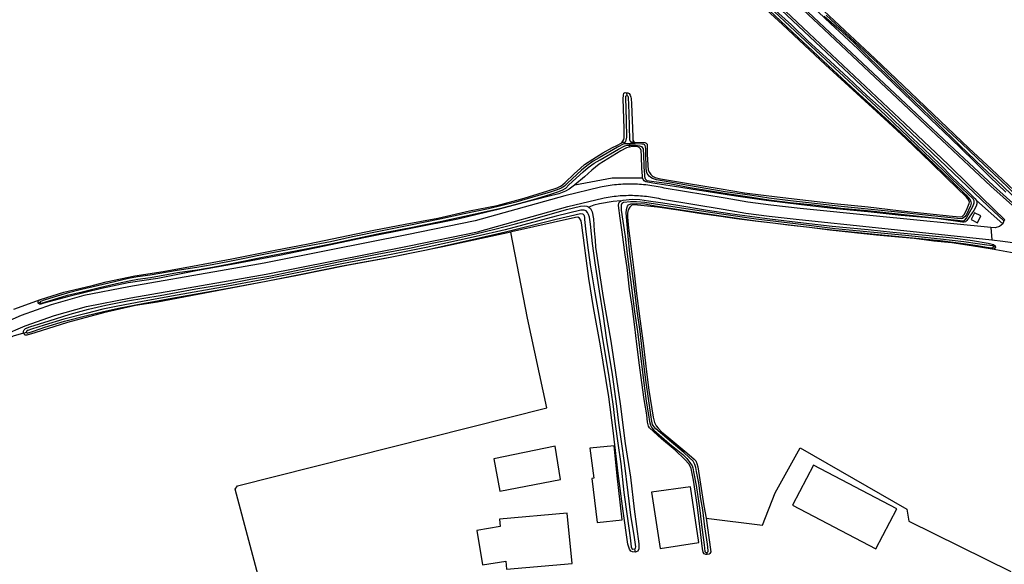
# Model space of a CAD drawing. Header units: metres. Extents: x 174423 to 175128, y 462196 to 462742.
# Tile 132 of 137: x 175068.79 to 175071.43, y 462728.65 to 462730.11. Entities that reach past the tile are written whole.
import ezdxf

# ---------------------------------------------------------------- set-up
doc = ezdxf.new("R2010")
doc.units = ezdxf.units.M
doc.layers.add('N-XX-AL-LIJN_0.20-G', color=7, linetype='Continuous', lineweight=25)

# ---------------------------------------------------------------- blocks, each defined once
blk = doc.blocks.new('Situatie')
at = {"lineweight": -3}
for p, q in [((14.3703, 16.2985), (14.3709, 16.2905)), ((14.3666, 16.166), (14.3578, 16.1643)), ((14.378, 16.1614), (14.3628, 16.1612)), ((14.3778, 16.1528), (14.378, 16.158)), ((14.3931, 16.1615), (14.378, 16.1614)), ((14.378, 16.1614), (14.378, 16.158)), ((14.3805, 16.1676), (14.3913, 16.1665)), ((15.3061, 16.0099), (15.3769, 15.9479)), ((15.3446, 15.9375), (15.3476, 15.9051)), ((15.3793, 15.9552), (15.3769, 15.9479)), ((15.3569, 15.8851), (15.3514, 15.8862)), ((12.802, 15.7371), (12.7969, 15.7354)), ((12.7652, 15.6574), (12.7579, 15.6539)), ((14.3946, 15.0686), (14.3925, 15.0772)), ((14.5845, 15.068), (14.586, 15.0622))]:
    blk.add_line(p, q, dxfattribs=at)
for points in [[(14.8836, 16.5309), (14.9543, 16.4651), (15.0339, 16.3903), (15.1296, 16.2987), (15.2086, 16.2228), (15.2854, 16.1503), (15.3461, 16.0938), (15.4073, 16.0368)], [(14.294, 17.745), (14.3077, 17.5588), (14.324, 17.3194), (14.3331, 17.2274), (14.3439, 17.1625), (14.3629, 17.0887), (14.3891, 17.015), (14.4247, 16.938), (14.4599, 16.8773), (14.5002, 16.8168), (14.5507, 16.7547), (14.6246, 16.6794), (14.8577, 16.4576), (15.1155, 16.2149), (15.2302, 16.106), (15.2896, 16.0485), (15.382, 15.9581), (15.3793, 15.9552)], [(15.4356, 15.9669), (15.3449, 16.0484), (15.1261, 16.2534), (14.8976, 16.4685), (14.7161, 16.6394), (14.6228, 16.7314), (14.5646, 16.7931), (14.5267, 16.841), (14.4921, 16.8926), (14.4616, 16.9441), (14.4336, 17.0002), (14.4071, 17.0669), (14.3891, 17.1261), (14.3741, 17.1923), (14.3666, 17.2425), (14.3567, 17.3514), (14.3293, 17.7476)], [(15.4356, 15.9669), (15.4389, 15.9706), (15.3508, 16.05), (15.2475, 16.1463), (14.7404, 16.6237), (14.6792, 16.6822), (14.6377, 16.7236), (14.5961, 16.7661), (14.5644, 16.8013), (14.5325, 16.8418), (14.5028, 16.8851), (14.4717, 16.9357), (14.4497, 16.978), (14.4409, 16.9962), (14.422, 17.0408), (14.4051, 17.0895), (14.3894, 17.1458), (14.3752, 17.2156), (14.3646, 17.3181), (14.3582, 17.4059), (14.3347, 17.748)], [(15.3847, 16.0323), (15.3419, 16.0736), (15.2982, 16.1167), (15.2366, 16.177), (15.1839, 16.2268), (15.1091, 16.2991), (15.0364, 16.3699), (14.9886, 16.4159), (14.9153, 16.4834), (14.868, 16.5291)], [(14.8992, 16.5036), (14.9378, 16.4694), (14.9787, 16.4315), (15.0166, 16.3949), (15.0965, 16.3168), (15.163, 16.2535), (15.1998, 16.2181), (15.262, 16.1569), (15.3226, 16.0995), (15.3618, 16.0625), (15.4165, 16.0101)], [(15.4216, 16.0153), (15.3669, 16.0678), (15.3276, 16.1048), (15.267, 16.1622), (15.2041, 16.221), (15.1673, 16.2577), (15.1075, 16.3137), (15.0419, 16.3773), (14.9799, 16.4357), (14.9543, 16.4599), (14.9042, 16.5057)], [(12.7316, 15.7188), (12.8025, 15.7448), (12.8653, 15.7647), (12.9372, 15.7819), (12.9441, 15.7833), (12.9782, 15.7921), (13.0554, 15.8084), (13.1306, 15.8198), (13.2234, 15.8368), (13.3149, 15.8538), (13.4306, 15.8772), (13.519, 15.8943), (13.6047, 15.9121), (13.6945, 15.9306), (13.7782, 15.9465), (13.8655, 15.9631), (13.9506, 15.9822), (14.0238, 15.9967), (14.096, 16.0162), (14.1599, 16.0357), (14.185, 16.0439), (14.194, 16.0487), (14.1988, 16.052), (14.2063, 16.0581), (14.2301, 16.0817), (14.2472, 16.0966), (14.2579, 16.1062), (14.2801, 16.1209), (14.3069, 16.1374), (14.3329, 16.1518), (14.3445, 16.1573), (14.3578, 16.1643), (14.3607, 16.1687), (14.3628, 16.1733), (14.3639, 16.1778), (14.3639, 16.1859), (14.3642, 16.2029), (14.3616, 16.2824), (14.3617, 16.2921), (14.3628, 16.2968), (14.3667, 16.2987), (14.3703, 16.2985), (14.3738, 16.2984), (14.3769, 16.2959), (14.38, 16.2917), (14.3819, 16.2865), (14.3826, 16.283), (14.3834, 16.2688), (14.3867, 16.18), (14.3874, 16.1713), (14.3892, 16.1686), (14.3913, 16.1665), (14.4195, 16.165), (14.4231, 16.1633), (14.4251, 16.1609), (14.4254, 16.1565), (14.4258, 16.1333), (14.4284, 16.0914), (14.4316, 16.0847), (14.4348, 16.0798), (14.44, 16.0747), (14.4466, 16.0713), (14.4609, 16.0679), (14.531, 16.0564), (14.6231, 16.0411), (14.6856, 16.0306), (14.7733, 16.0195), (14.8573, 16.0102), (14.9257, 16.002), (15.0161, 15.9929), (15.0978, 15.9831), (15.1732, 15.9749), (15.2419, 15.9677), (15.2623, 15.9659), (15.2678, 15.9672), (15.2709, 15.9695), (15.2738, 15.9733), (15.2816, 15.9882), (15.2869, 16.0022), (15.2872, 16.0057), (15.2868, 16.0085), (15.283, 16.0144), (15.2792, 16.0186), (15.2268, 16.0695), (15.1852, 16.1105), (15.1183, 16.1747), (15.0698, 16.2192), (15.0074, 16.2768), (14.9644, 16.3164), (14.9022, 16.3735), (14.8316, 16.4394), (14.7869, 16.481), (14.7334, 16.5305)], [(14.7515, 16.534), (14.811, 16.4801), (14.8549, 16.4375), (14.9144, 16.383), (14.9637, 16.3374), (15.0127, 16.291), (15.0671, 16.2424), (15.1226, 16.1886), (15.1645, 16.149), (15.2086, 16.1061), (15.2407, 16.0734), (15.2849, 16.0324), (15.3018, 16.0157), (15.3061, 16.0099), (15.3074, 16.0057), (15.3072, 16.0013), (15.3051, 15.9948), (15.2992, 15.9831), (15.2802, 15.9563), (15.2768, 15.9529), (15.2731, 15.9517), (15.2686, 15.952), (15.1996, 15.9614), (15.1043, 15.9701), (15.0241, 15.9785), (14.9223, 15.9887), (14.8383, 15.9986), (14.7438, 16.0098), (14.6622, 16.0212), (14.5597, 16.038), (14.4981, 16.0478), (14.4401, 16.056), (14.4221, 16.0599), (14.4175, 16.0626), (14.4148, 16.0659), (14.4131, 16.0704)], [(14.378, 16.158), (14.385, 16.1581), (14.3946, 16.1576), (14.4053, 16.1563), (14.4103, 16.1548), (14.4124, 16.1522), (14.4145, 16.1486), (14.4149, 16.1439), (14.4152, 16.1341), (14.4163, 16.1009), (14.4174, 16.0878), (14.4179, 16.081), (14.4179, 16.0746), (14.4198, 16.0681), (14.4249, 16.0634), (14.4366, 16.0618), (14.4506, 16.0597), (14.485, 16.0553), (14.5354, 16.0457), (14.6332, 16.0293), (14.7053, 16.0188), (14.7505, 16.0117), (14.8081, 16.005), (14.8721, 15.998), (14.9436, 15.9894), (15.0151, 15.9828), (15.1047, 15.9733), (15.1852, 15.9645), (15.2555, 15.9572), (15.2696, 15.9551), (15.2744, 15.9565), (15.2796, 15.9626), (15.2842, 15.9712), (15.2967, 15.9941), (15.2998, 16.0037), (15.2997, 16.0095), (15.297, 16.0142), (15.2822, 16.0286), (15.241, 16.0666), (15.2177, 16.0899), (15.1665, 16.1396), (15.0632, 16.238), (14.9753, 16.3195), (14.9034, 16.3864), (14.8213, 16.463), (14.7509, 16.5289)], [(14.7523, 16.5182), (14.8272, 16.4482), (14.9099, 16.3716), (14.9827, 16.3038), (15.0731, 16.2202), (15.1343, 16.1631), (15.1951, 16.1051), (15.2381, 16.0636), (15.278, 16.0247), (15.2892, 16.0118), (15.2913, 16.0068), (15.2917, 16.0029), (15.2899, 15.9959), (15.2794, 15.9726), (15.2762, 15.9675), (15.2688, 15.9621), (15.2648, 15.9613), (15.2557, 15.9614), (15.1856, 15.9687), (15.1051, 15.9775), (15.0155, 15.987), (14.9441, 15.9936), (14.8726, 16.0022), (14.8086, 16.0091), (14.7511, 16.0159), (14.706, 16.0229), (14.6339, 16.0334), (14.5362, 16.0498), (14.4857, 16.0594), (14.4507, 16.0654), (14.4394, 16.0687), (14.4348, 16.0714), (14.431, 16.075), (14.4284, 16.0782), (14.4254, 16.0825), (14.4233, 16.0877), (14.4223, 16.0975), (14.4217, 16.1351), (14.4216, 16.1478), (14.4213, 16.1537), (14.4199, 16.1573), (14.4183, 16.159), (14.4159, 16.1603), (14.4108, 16.1608), (14.3931, 16.1615)], [(15.3793, 15.9552), (15.3385, 15.9938), (14.9821, 16.3334), (14.647, 16.6498), (14.5589, 16.7378), (14.5216, 16.7805), (14.4754, 16.8428), (14.4436, 16.8933), (14.4104, 16.9554), (14.3815, 17.02), (14.358, 17.0868), (14.3402, 17.1554), (14.3281, 17.2251), (14.3187, 17.3215), (14.3036, 17.5425), (14.2996, 17.597)], [(15.3769, 15.9479), (15.3678, 15.9404), (15.3565, 15.9367), (15.3446, 15.9375), (15.0388, 15.9676), (14.835, 15.9887), (14.8348, 15.9887), (14.7558, 15.9974), (14.6944, 16.0059), (14.6338, 16.0162), (14.4712, 16.043), (14.4657, 16.0443), (14.4603, 16.0455), (14.4548, 16.0466), (14.4493, 16.0476), (14.4438, 16.0486), (14.4382, 16.0495), (14.4327, 16.0503), (14.4271, 16.051), (14.4216, 16.0516), (14.416, 16.0522), (14.4104, 16.0527), (14.4049, 16.0531), (14.3993, 16.0534), (14.3937, 16.0536), (14.3881, 16.0538), (14.3825, 16.0539), (14.3769, 16.0539), (14.3713, 16.0538), (14.3657, 16.0537), (14.3601, 16.0534), (14.3545, 16.0531), (14.349, 16.0527), (14.3434, 16.0522), (14.3378, 16.0517), (14.3322, 16.051), (14.3267, 16.0503), (14.3212, 16.0495), (14.3156, 16.0486), (14.3101, 16.0477), (14.3046, 16.0467), (14.3009, 16.0459), (14.2053, 16.0226), (13.9652, 15.9558), (13.7826, 15.9183), (13.5758, 15.8768), (13.4008, 15.8424), (13.2842, 15.8219), (13.0392, 15.7786), (12.9185, 15.7555), (12.8315, 15.7304), (12.751, 15.7023), (12.6911, 15.6764)], [(14.3931, 16.1615), (14.384, 16.1639), (14.3813, 16.1659), (14.3805, 16.1676), (14.3796, 16.1693), (14.3793, 16.1726), (14.3776, 16.2437), (14.3757, 16.2865), (14.3748, 16.2887), (14.3725, 16.2903), (14.3718, 16.2906), (14.3709, 16.2905), (14.37, 16.2903), (14.3687, 16.2894), (14.3675, 16.2882), (14.367, 16.2858), (14.3694, 16.2244), (14.37, 16.1793), (14.3675, 16.168), (14.3657, 16.1641), (14.3628, 16.1612)], [(14.3628, 16.1612), (14.3461, 16.1528), (14.2971, 16.1242), (14.2806, 16.1148), (14.2643, 16.103), (14.25, 16.0911), (14.2121, 16.0561), (14.204, 16.0479), (14.195, 16.0434), (14.1843, 16.0386), (14.1659, 16.0325), (14.1196, 16.0187), (14.0744, 16.0055), (14.0373, 15.9963), (14.001, 15.9879), (13.9356, 15.9739), (13.8704, 15.9599), (13.7879, 15.943), (13.7119, 15.9282), (13.6372, 15.9127), (13.5785, 15.8997), (13.5114, 15.8867), (13.4458, 15.8742), (13.3865, 15.8624), (13.3481, 15.8547), (13.3079, 15.8464), (13.2621, 15.8376), (13.2208, 15.8306), (13.1681, 15.8228), (13.0959, 15.8099), (13.0626, 15.8053), (13.0384, 15.8008), (13.0044, 15.7934), (12.9552, 15.7817), (12.9124, 15.7714), (12.8739, 15.7622), (12.8474, 15.7542), (12.8156, 15.7445), (12.8032, 15.7397), (12.802, 15.7384), (12.802, 15.7371), (12.8024, 15.7355), (12.8037, 15.735), (12.8056, 15.7351), (12.8173, 15.7388), (12.8491, 15.7484), (12.8754, 15.7564), (12.9138, 15.7656), (12.9566, 15.7759), (13.0057, 15.7875), (13.0396, 15.795), (13.0635, 15.7994), (13.0968, 15.804), (13.1691, 15.8169), (13.2218, 15.8247), (13.2631, 15.8317), (13.3091, 15.8405), (13.3493, 15.8488), (13.3877, 15.8565), (13.447, 15.8683), (13.5125, 15.8808), (13.5797, 15.8938), (13.6384, 15.9069), (13.713, 15.9224), (13.789, 15.9371), (13.8716, 15.954), (13.9369, 15.968), (14.0023, 15.982), (14.0387, 15.9905), (14.0759, 15.9997), (14.1213, 16.013), (14.1677, 16.0268), (14.1865, 16.033), (14.1976, 16.0379), (14.2075, 16.0429), (14.2162, 16.0517), (14.254, 16.0866), (14.2679, 16.0983), (14.2839, 16.1098), (14.3001, 16.119), (14.349, 16.1475), (14.3656, 16.1559), (14.3715, 16.1577), (14.3772, 16.158), (14.378, 16.158)], [(14.3778, 16.1528), (14.3703, 16.151), (14.3551, 16.1433), (14.2973, 16.1068), (14.2773, 16.0911), (14.2575, 16.073), (14.2319, 16.0523), (14.3317, 16.0704), (14.4131, 16.0704), (14.4131, 16.0705), (14.4128, 16.0758), (14.4114, 16.0952), (14.4099, 16.1282), (14.4092, 16.1441), (14.4076, 16.1482), (14.4037, 16.1521), (14.4005, 16.1539), (14.3957, 16.1548), (14.3908, 16.1546), (14.3821, 16.1539), (14.3778, 16.1528)], [(14.2319, 16.0523), (14.2306, 16.0512), (14.2167, 16.0405), (14.2073, 16.0346), (14.1893, 16.0281), (14.163, 16.0213), (14.0869, 16.0015), (14.0226, 15.9848), (13.9191, 15.9599), (13.7936, 15.935), (13.6673, 15.9098), (13.5626, 15.8879), (13.4419, 15.8626), (13.3238, 15.8407), (13.2236, 15.8223), (13.1169, 15.8016), (13.0372, 15.7895), (12.9659, 15.7745), (12.8782, 15.7533), (12.8115, 15.735), (12.8041, 15.7322), (12.8002, 15.7325), (12.7974, 15.7342), (12.7969, 15.7354)], [(12.7576, 15.6545), (12.7299, 15.6468), (12.3423, 15.4652), (12.2322, 15.4075), (12.0224, 15.2973), (11.9078, 15.2522), (11.7799, 15.1964), (11.6535, 15.152), (11.5406, 15.1293), (11.4166, 15.121), (11.3243, 15.1358), (11.2544, 15.1645), (11.2131, 15.192), (11.1852, 15.239), (11.1734, 15.2723), (11.1515, 15.6097), (11.1354, 15.6408), (11.1053, 15.6469), (10.026, 15.3853), (9.5461, 15.1689), (9.217, 15.0384), (8.6641, 14.8354)], [(12.704, 15.6493), (12.7619, 15.6743), (12.8406, 15.7018), (12.9255, 15.7263), (13.0444, 15.7491), (13.0448, 15.7492), (13.2894, 15.7924), (13.2894, 15.7924), (13.4066, 15.813), (13.5817, 15.8473), (13.7885, 15.8889), (13.9712, 15.9264), (14.2133, 15.9937), (14.3068, 16.0165), (14.3105, 16.0172), (14.3158, 16.0182), (14.3211, 16.0191), (14.3265, 16.0199), (14.3319, 16.0207), (14.3372, 16.0213), (14.3426, 16.0219), (14.348, 16.0224), (14.3534, 16.0229), (14.3588, 16.0232), (14.3642, 16.0235), (14.3696, 16.0237), (14.3751, 16.0238), (14.3805, 16.0238), (14.3859, 16.0238), (14.3913, 16.0236), (14.3967, 16.0234), (14.4021, 16.0231), (14.4075, 16.0228), (14.4129, 16.0223), (14.4183, 16.0218), (14.4237, 16.0212), (14.4291, 16.0205), (14.4344, 16.0197), (14.4398, 16.0188), (14.4451, 16.0179), (14.4504, 16.0169), (14.4557, 16.0158), (14.461, 16.0147), (14.4663, 16.0134), (14.6289, 15.9866), (14.6894, 15.9764), (14.7517, 15.9677), (14.8317, 15.9588), (15.0357, 15.9378), (15.3476, 15.9051), (15.3764, 15.9009), (15.4225, 15.8948)], [(14.586, 15.0622), (14.5821, 15.0622), (14.5777, 15.0642), (14.5749, 15.0683), (14.573, 15.0776), (14.5678, 15.123), (14.5588, 15.1964), (14.5491, 15.2613), (14.5429, 15.2929), (14.5406, 15.2985), (14.5367, 15.3047), (14.5262, 15.317), (14.5001, 15.3417), (14.4639, 15.3721), (14.432, 15.4014), (14.4292, 15.4057), (14.4261, 15.4169), (14.4244, 15.4366), (14.4173, 15.4773), (14.4115, 15.5231), (14.4051, 15.5689), (14.3977, 15.6252), (14.3922, 15.6715), (14.3849, 15.727), (14.3784, 15.7726), (14.3722, 15.8302), (14.3667, 15.8648), (14.3589, 15.9252), (14.3532, 15.9623), (14.3486, 15.9967), (14.3494, 16.0025), (14.3513, 16.0066), (14.3545, 16.0093), (14.3608, 16.0112), (14.3852, 16.0135), (14.4054, 16.0124), (14.4289, 16.0095), (14.461, 16.0043), (14.5018, 15.9981), (14.5863, 15.984), (14.6466, 15.9749), (14.7533, 15.9608), (14.8433, 15.9499), (14.9199, 15.9409), (15.0167, 15.932), (15.0824, 15.9253), (15.1708, 15.9172), (15.2429, 15.9103), (15.2957, 15.9033), (15.3372, 15.8957), (15.3515, 15.8922), (15.3565, 15.8886), (15.3569, 15.8851)], [(12.7579, 15.6539), (12.7576, 15.6545), (12.7569, 15.6558), (12.7569, 15.6598), (12.7588, 15.6641), (12.7627, 15.6675), (12.7742, 15.6722), (12.8261, 15.6883), (12.882, 15.7055), (12.9308, 15.7195), (12.9778, 15.7298), (13.0359, 15.7412), (13.1228, 15.7561), (13.2179, 15.7731), (13.3007, 15.7872), (13.3644, 15.799), (13.4184, 15.8085), (13.5039, 15.8259), (13.5706, 15.8394), (13.6001, 15.8457), (13.6453, 15.8547), (13.7036, 15.8663), (13.751, 15.8754), (13.7895, 15.8826), (13.8505, 15.8954), (13.9045, 15.9065), (13.9664, 15.9208), (14.0183, 15.9328), (14.0736, 15.9478), (14.1262, 15.9618), (14.2092, 15.9857), (14.2467, 15.9948), (14.2565, 15.9953), (14.2644, 15.9946), (14.2694, 15.9921), (14.2734, 15.9885), (14.2781, 15.9792), (14.2817, 15.9606), (14.2834, 15.929), (14.2859, 15.9038), (14.2875, 15.885), (14.3081, 15.7501), (14.3279, 15.6338), (14.3532, 15.4659), (14.3669, 15.3594), (14.3804, 15.2694), (14.3905, 15.1834), (14.4033, 15.091), (14.4033, 15.0773), (14.4001, 15.0714), (14.3961, 15.0692), (14.3946, 15.0686)], [(14.3545, 16.0093), (14.3345, 16.0072), (14.2981, 16.0012), (14.283, 15.9975), (14.2694, 15.9921)], [(15.3514, 15.8862), (15.3516, 15.8876), (15.3503, 15.8886), (15.334, 15.8904), (15.3092, 15.894), (15.2719, 15.8989), (15.2097, 15.9067), (15.1164, 15.9163), (14.9278, 15.9345), (14.8219, 15.9474), (14.7167, 15.9599), (14.6239, 15.9732), (14.5347, 15.9866), (14.4474, 15.9999), (14.4195, 16.0049), (14.397, 16.0065), (14.3809, 16.0063), (14.3625, 16.0044), (14.359, 16.0028), (14.3579, 16.0021), (14.3555, 15.9977), (14.3555, 15.9925), (14.3561, 15.9844), (14.3661, 15.9139), (14.372, 15.8666), (14.3827, 15.7843), (14.3918, 15.7121), (14.3993, 15.6592), (14.4073, 15.594), (14.4166, 15.5214), (14.4231, 15.4729), (14.4291, 15.4367), (14.4318, 15.4181), (14.4343, 15.4087), (14.4378, 15.4017), (14.4434, 15.3955), (14.4848, 15.3585), (14.5204, 15.3297), (14.5316, 15.319), (14.5415, 15.306), (14.5455, 15.2998), (14.5473, 15.2944), (14.5497, 15.2836), (14.5562, 15.247), (14.5614, 15.2112), (14.5661, 15.1806), (14.5715, 15.1346), (14.5774, 15.0885), (14.5797, 15.0704), (14.582, 15.0679), (14.5845, 15.068), (14.5865, 15.0683), (14.5883, 15.0702), (14.5885, 15.0729), (14.5865, 15.0904), (14.5797, 15.1366), (14.5739, 15.1824), (14.5692, 15.2114), (14.5633, 15.2535), (14.5574, 15.2842), (14.5554, 15.2949), (14.5532, 15.303), (14.5481, 15.3121), (14.5376, 15.3225), (14.5231, 15.3352), (14.4903, 15.3631), (14.4484, 15.3989), (14.4428, 15.4049), (14.4398, 15.4105), (14.438, 15.4191), (14.4362, 15.4299), (14.4295, 15.4739), (14.422, 15.5294), (14.4139, 15.5953), (14.4063, 15.6597), (14.3984, 15.7145), (14.39, 15.7879), (14.3792, 15.8684), (14.3747, 15.9149), (14.3692, 15.9766), (14.3698, 15.9846), (14.3711, 15.9891), (14.3717, 15.9921), (14.3728, 15.9951), (14.3753, 15.9981), (14.3815, 16.0008), (14.3969, 16.0023), (14.419, 16.0007), (14.4467, 15.9958), (14.5341, 15.9825), (14.6233, 15.969), (14.7162, 15.9558), (14.8214, 15.9432), (14.9274, 15.9304), (15.116, 15.9121), (15.2093, 15.9025), (15.2714, 15.8948), (15.3086, 15.8898), (15.3329, 15.8854), (15.3484, 15.8833), (15.3503, 15.884), (15.3513, 15.8847), (15.3514, 15.8862)], [(15.4265, 15.8654), (15.3478, 15.8795), (15.2931, 15.8883), (15.2402, 15.8966), (15.1924, 15.9012), (15.1396, 15.9078), (15.0975, 15.9117), (15.0388, 15.9175), (14.9803, 15.9237), (14.914, 15.9306), (14.8599, 15.9377), (14.8025, 15.9442), (14.7612, 15.9492), (14.7212, 15.9541), (14.6643, 15.9613), (14.616, 15.9679), (14.571, 15.9744), (14.5085, 15.9839), (14.4529, 15.992), (14.3999, 15.9978), (14.3886, 15.9986), (14.384, 15.9972), (14.3786, 15.9925), (14.3744, 15.9851), (14.3726, 15.9757), (14.3727, 15.9652), (14.3752, 15.9359), (14.3798, 15.9016), (14.3857, 15.8519), (14.3904, 15.8161), (14.3959, 15.7684), (14.406, 15.6933), (14.4144, 15.6285), (14.4233, 15.5511), (14.4301, 15.5025), (14.4416, 15.4297), (14.4451, 15.4162), (14.4494, 15.4069), (14.4545, 15.4007), (14.4638, 15.3911), (14.4829, 15.3746), (14.5312, 15.3342), (14.5514, 15.3179), (14.5556, 15.3129), (14.5585, 15.3056), (14.5608, 15.2969), (14.5642, 15.2743), (14.5771, 15.1926), (14.583, 15.1599), (14.7338, 15.1413), (14.7679, 15.2272), (14.8343, 15.3477), (15.1201, 15.1837), (15.1254, 15.1519), (15.3979, 15.017)], [(14.3946, 15.0686), (14.3861, 15.0696), (14.3818, 15.0717), (14.3777, 15.0764), (14.3734, 15.0902), (14.3611, 15.1781), (14.3479, 15.2797), (14.3348, 15.3942), (14.3225, 15.4849), (14.3004, 15.6214), (14.2821, 15.7239), (14.2693, 15.8014), (14.2509, 15.9443), (14.2489, 15.9556), (14.244, 15.963), (14.2395, 15.9653), (14.2336, 15.9647), (14.0627, 15.9259), (14.0605, 15.9254), (14.0076, 15.9134), (13.8788, 15.8857), (13.7243, 15.8544), (13.6219, 15.8359), (13.4902, 15.8092), (13.3128, 15.7751), (13.1156, 15.7382), (13.057, 15.7285), (12.9713, 15.7091), (12.8749, 15.6837), (12.788, 15.6556), (12.7666, 15.6492), (12.7619, 15.6494), (12.7589, 15.652), (12.7579, 15.6539)], [(14.3925, 15.0772), (14.3943, 15.0794), (14.3949, 15.0833), (14.3913, 15.1078), (14.3819, 15.1681), (14.3742, 15.2277), (14.3647, 15.3077), (14.3567, 15.3647), (14.3498, 15.4149), (14.3441, 15.4595), (14.3323, 15.5444), (14.3178, 15.6359), (14.3074, 15.7066), (14.2977, 15.7672), (14.2859, 15.8434), (14.2793, 15.8953), (14.2736, 15.9462), (14.2708, 15.965), (14.2686, 15.9726), (14.2659, 15.9782), (14.2622, 15.9824), (14.2596, 15.9835), (14.2566, 15.9842), (14.2528, 15.9843), (14.2477, 15.9843), (14.1816, 15.9682), (14.0455, 15.9318), (13.968, 15.9133), (13.8339, 15.8838), (13.7366, 15.8642), (13.6084, 15.8405), (13.5029, 15.8194), (13.4049, 15.7994), (13.2897, 15.778), (13.1534, 15.7541), (13.0753, 15.7395), (13.0099, 15.7273), (12.9697, 15.7187), (12.9253, 15.7077), (12.8654, 15.6921), (12.813, 15.6761), (12.7787, 15.6658), (12.7693, 15.6623), (12.7675, 15.6617), (12.7661, 15.6609), (12.7652, 15.6596), (12.7652, 15.6574), (12.7655, 15.6564), (12.7661, 15.6556), (12.7667, 15.6552), (12.7674, 15.6551), (12.7838, 15.6602), (12.8146, 15.6707), (12.8669, 15.6867), (12.9267, 15.7023), (12.971, 15.7133), (13.011, 15.7218), (13.0763, 15.734), (13.1544, 15.7486), (13.2907, 15.7725), (13.406, 15.7939), (13.504, 15.8139), (13.6095, 15.835), (13.7377, 15.8587), (13.8351, 15.8783), (13.9693, 15.9078), (14.0469, 15.9264), (14.1817, 15.96), (14.247, 15.9749), (14.2521, 15.9745), (14.2545, 15.9733), (14.2564, 15.9713), (14.257, 15.969), (14.2579, 15.9642), (14.2581, 15.9591), (14.2589, 15.9515), (14.2605, 15.9337), (14.2657, 15.89), (14.2728, 15.8374), (14.2855, 15.7628), (14.2961, 15.7022), (14.3072, 15.6342), (14.3221, 15.544), (14.3341, 15.4586), (14.3395, 15.4111), (14.3465, 15.3605), (14.355, 15.3049), (14.3626, 15.2287), (14.3715, 15.1655), (14.3795, 15.1067), (14.3828, 15.0826), (14.3848, 15.0785), (14.3873, 15.0769), (14.392, 15.0772), (14.3925, 15.0772)], [(15.3085, 15.9505), (15.3177, 15.9687), (15.3012, 15.977), (15.2921, 15.9588), (15.3085, 15.9505)], [(13.4507, 14.7579), (13.3232, 15.2373), (13.3295, 15.2464), (14.1567, 15.4551), (14.1052, 15.6946), (14.0605, 15.9254)], [(15.3569, 15.8851), (15.3559, 15.8822), (15.353, 15.8802), (15.3478, 15.8795)], [(12.7969, 15.7354), (12.7964, 15.7366), (12.7964, 15.74), (12.7974, 15.7419), (12.8025, 15.7448)], [(14.3455, 15.2732), (14.3451, 15.2732), (14.337, 15.3535), (14.2722, 15.347), (14.2823, 15.2665), (14.2775, 15.266), (14.2912, 15.1482), (14.3585, 15.155), (14.3455, 15.2732)], [(14.031, 15.2322), (14.1935, 15.263), (14.1792, 15.3525), (14.015, 15.3185), (14.031, 15.2322)], [(14.8144, 15.1942), (15.0368, 15.0774), (15.0931, 15.1845), (14.8706, 15.3013), (14.8144, 15.1942)], [(14.564, 15.095), (14.5415, 15.244), (14.437, 15.229), (14.46, 15.0785), (14.564, 15.095)], [(14.0324, 15.1376), (13.9694, 15.1271), (13.9849, 15.0344), (14.0474, 15.0448), (14.0492, 15.0232), (14.2245, 15.038), (14.2113, 15.1729), (14.0308, 15.1566), (14.0324, 15.1376)], [(14.583, 15.1599), (14.5948, 15.0756), (14.5955, 15.0695), (14.5933, 15.065), (14.5915, 15.0633), (14.586, 15.0622)]]:
    blk.add_lwpolyline(points, dxfattribs=at)

msp = doc.modelspace()

# ---------------------------------------------------------------- block references
at = {"layer": 'N-XX-AL-LIJN_0.20-G'}
msp.add_blockref('Situatie', (175056.047, 462713.6112), dxfattribs=at)

doc.saveas('drawing.dxf')
